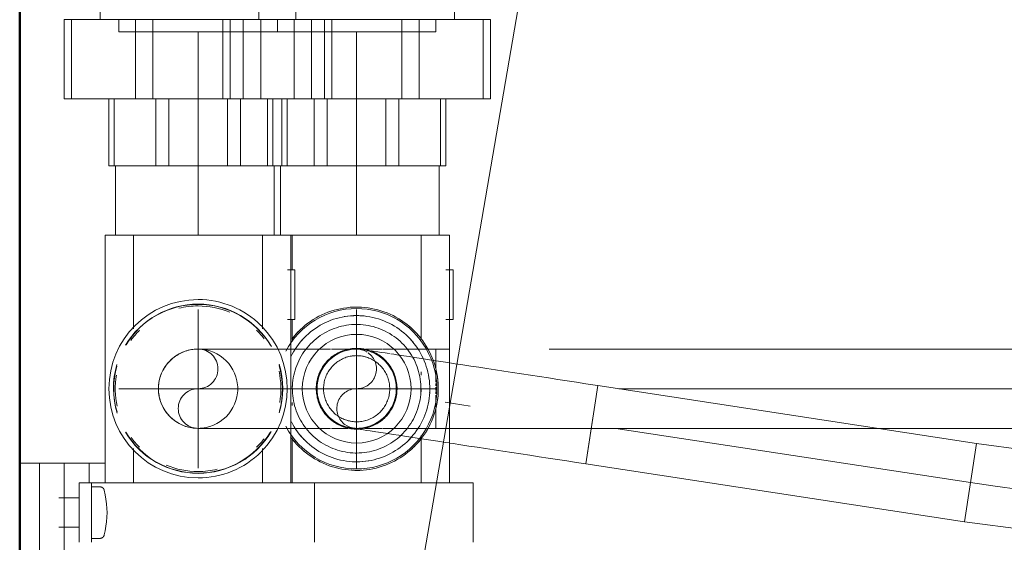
# Model space of a CAD drawing. Header units: millimetres. Extents: x -125 to 25178, y 4748 to 39091.
# Tile 86 of 118: x 18138 to 18337, y 36630 to 36735. Entities that reach past the tile are written whole.
import ezdxf

# ---------------------------------------------------------------- set-up
doc = ezdxf.new("R2010")
doc.units = ezdxf.units.MM
for name, pattern in [('ADSK_Осевая', [700, 500, -100, 0, -100]), ('ADSK_Скрыто', [300, 150, -150]), ('ADSK_Штриховая_ш3 п1_5', [225, 150, -75])]:
    doc.linetypes.add(name, pattern=pattern)
for name, color, linetype, lineweight in [('A-DETL-____-HDLN', 90, 'ADSK_Скрыто', 9), ('A-DETL-____-MBND', 5, 'ADSK_Штриховая_ш3 п1_5', 20), ('A-WALL-____-MCUT', 113, 'Continuous', 50), ('A-WALL-____-OTLN', 113, 'Continuous', 20), ('M-EQPM-___-IDEN', 50, 'Continuous', 20), ('M-EQPM-____-OTLN', 50, 'Continuous', 20), ('P-PIPE-____-CNTR', 3, 'ADSK_Осевая', 20), ('P-PIPE-____-OTLN', 3, 'Continuous', 20)]:
    doc.layers.add(name, color=color, linetype=linetype, lineweight=lineweight)

# ---------------------------------------------------------------- blocks, each defined once
blk = doc.blocks.new('Прямая форма - V line-612541-В_Этаж 03_Отопление')
at = {"layer": 'A-WALL-____-MCUT', "color": 9}
blk.add_line((400, 0), (7702.21, 0), dxfattribs=at)
blk = doc.blocks.new('Прямая форма - SW - 019-612542-В_Этаж 03_Отопление')
blk.add_blockref('Прямая форма - V line-612541-В_Этаж 03_Отопление', (0, 0))
blk = doc.blocks.new('V line_ifc_RVT-1-В_Этаж 03_Отопление')
at = {"layer": 'A-WALL-____-OTLN', "color": 253, "lineweight": 20, "rotation": 90}
blk.add_blockref('Прямая форма - SW - 019-612542-В_Этаж 03_Отопление', (34063.24, 30037.63), dxfattribs=at)
blk = doc.blocks.new('ADSK_СШПЭ Аксиальный_Поворот с фиксатором - Поворот трубы-1648732-В_Этаж 03_Отопление')
at = {"layer": 'A-DETL-____-MBND', "color": 10}
for p, q in [((-40, 8), (-40, -8)), ((38.33, -13.96), (40.75, 1.86))]:
    blk.add_line(p, q, dxfattribs=at)
at = {"layer": 'A-DETL-____-MBND', "color": 10, "flags": 128}
for points in [[(40.75, 1.86), (19.58, 4.67), (-1.69, 6.62), (-23.02, 7.73), (-40, 8)], [(-40, -8), (-19.28, -8.41), (1.4, -9.66), (22.01, -11.73), (38.33, -13.96)]]:
    blk.add_lwpolyline(points, dxfattribs=at)
blk = doc.blocks.new('ADSK_Коллектор с регулирующими клапанами и расходомерами - N5-1658361-В_Этаж 03_Отопление')
at = {"layer": 'A-DETL-____-HDLN', "flags": 128}
for points in [[(50.92, 16.64), (50.94, 16.67), (50.96, 16.7), (50.98, 16.73), (51, 16.76), (51.02, 16.79), (51.05, 16.81), (51.07, 16.84), (51.1, 16.86), (51.13, 16.89), (51.16, 16.91), (51.18, 16.93), (51.21, 16.95), (51.25, 16.97)], [(60.77, 16.96), (60.8, 16.94), (60.83, 16.92), (60.86, 16.9), (60.88, 16.88), (60.91, 16.85), (60.94, 16.83), (60.96, 16.8), (60.99, 16.77), (61.01, 16.75), (61.03, 16.72), (61.05, 16.69), (61.07, 16.66)]]:
    blk.add_lwpolyline(points, dxfattribs=at)
at = {"layer": 'M-EQPM-____-OTLN'}
for p, q in [((62, 91.5), (50, 91.5)), ((50, 91.5), (50, 85)), ((7, 87.5), (7, 86.03)), ((17, 87.5), (7, 87.5)), ((17, 86.03), (17, 87.5)), ((50, 86.75), (0, 86.75)), ((0, 86.75), (0, 81.55)), ((50, 59.5), (50, 85)), ((0, 81), (0, 81.55)), ((21.06, 81), (0, 81)), ((0, 81), (0, 80)), ((0, 56), (0, 80)), ((28.24, 81), (27.62, 81)), ((31.61, 81), (31, 81)), ((50, 81), (40.44, 81)), ((62, 59.5), (50, 59.5)), ((50, 59.5), (50, 53)), ((0, 56), (0, 55)), ((0, 55), (7, 55)), ((0, 54.75), (0, 55)), ((50, 54.75), (0, 54.75)), ((0, 54.75), (0, 49.55)), ((7, 55.5), (7, 54.03)), ((17, 55.5), (7, 55.5)), ((17, 54.03), (17, 55.5)), ((17, 55), (21.56, 55)), ((30.39, 55), (31, 55)), ((33.76, 55), (34.38, 55)), ((40.94, 55), (50, 55)), ((50, 18.5), (50, 53)), ((0, 49), (0, 49.55)), ((18.93, 49), (0, 49)), ((0, 49), (0, 48)), ((0, 24), (0, 48)), ((50, 49), (43.07, 49)), ((0, 24), (0, 23)), ((0, 23), (18.93, 23)), ((0, 22.45), (0, 23)), ((0, 22.45), (0, 17.25)), ((43.07, 23), (50, 23)), ((50, 14.5), (50, 18.5)), ((0, 17.25), (50, 17.25)), ((46, 14), (46, 17.34)), ((50.8, 16.19), (50.8, 14.5)), ((61.2, 14.5), (61.2, 16.19)), ((50, 14), (46, 14)), ((46, 14), (46, 11.66)), ((50, 12), (50, 14.5)), ((62, 14.5), (50, 14.5)), ((50, 12), (62, 12)), ((53.04, 12), (53.04, 7.93)), ((58.96, 7.93), (58.96, 12)), ((46, 10.17), (46, 11.66)), ((46, 9), (46, 10.17)), ((66, 9), (46, 9)), ((46, 9), (46, 6.66)), ((46, 5.17), (46, 6.66)), ((46, 4), (46, 5.17)), ((46, 4), (46, 0)), ((56, 4), (46, 4)), ((66, 4), (56, 4)), ((46, 0), (56, 0)), ((56, 0), (66, 0))]:
    blk.add_line(p, q, dxfattribs=at)
at = {"layer": 'M-EQPM-____-OTLN', "flags": 128}
for points in [[(47.48, 68), (47.47, 68.66), (47.43, 69.32), (47.36, 69.97), (47.27, 70.63), (47.15, 71.27), (47.01, 71.92), (46.84, 72.56), (46.65, 73.18), (46.43, 73.81), (46.18, 74.42), (45.91, 75.02), (45.62, 75.61), (45.3, 76.19), (44.97, 76.76), (44.6, 77.31), (44.22, 77.84), (43.82, 78.36), (43.39, 78.87), (42.95, 79.36), (42.48, 79.82), (42, 80.27), (41.5, 80.7), (40.99, 81.11), (40.45, 81.5), (39.91, 81.87), (39.34, 82.21), (38.77, 82.54), (38.18, 82.84), (37.58, 83.11), (36.97, 83.36), (36.35, 83.59), (35.73, 83.79), (35.09, 83.97), (34.45, 84.12), (33.8, 84.24), (33.15, 84.34), (32.49, 84.42), (31.84, 84.46), (31.18, 84.48), (30.52, 84.48), (29.86, 84.44), (29.2, 84.38), (28.55, 84.3), (27.9, 84.19), (27.26, 84.05), (26.62, 83.89), (25.98, 83.7), (25.36, 83.49), (24.75, 83.25), (24.14, 82.99), (23.55, 82.7), (22.96, 82.39), (22.4, 82.06), (21.84, 81.7), (21.3, 81.33), (20.77, 80.93), (20.27, 80.51), (19.77, 80.07), (19.3, 79.61), (18.85, 79.13), (18.41, 78.64), (17.99, 78.13), (17.6, 77.6), (17.23, 77.05), (16.88, 76.5), (16.55, 75.93), (16.24, 75.34), (15.96, 74.75), (15.7, 74.14), (15.47, 73.52), (15.26, 72.9), (15.08, 72.26), (14.92, 71.62), (14.79, 70.98), (14.68, 70.33), (14.6, 69.67), (14.55, 69.01), (14.52, 68.36), (14.52, 68)], [(45.76, 68), (45.74, 68.59), (45.71, 69.18), (45.65, 69.77), (45.57, 70.35), (45.46, 70.93), (45.33, 71.51), (45.18, 72.08), (45.01, 72.64), (44.81, 73.2), (44.59, 73.75), (44.35, 74.29), (44.09, 74.81), (43.81, 75.33), (43.5, 75.84), (43.18, 76.33), (42.84, 76.81), (42.47, 77.28), (42.09, 77.73), (41.7, 78.17), (41.28, 78.59), (40.85, 78.99), (40.4, 79.37), (39.94, 79.74), (39.46, 80.09), (38.97, 80.42), (38.47, 80.73), (37.95, 81.01), (37.43, 81.28), (36.89, 81.53), (36.35, 81.75), (35.79, 81.96), (35.23, 82.14), (34.66, 82.29), (34.09, 82.43), (33.51, 82.54), (32.92, 82.63), (32.34, 82.69), (31.75, 82.74), (31.16, 82.75), (30.57, 82.75), (29.98, 82.72), (29.39, 82.67), (28.81, 82.59), (28.22, 82.49), (27.65, 82.37), (27.08, 82.22), (26.51, 82.06), (25.95, 81.87), (25.4, 81.65), (24.86, 81.42), (24.33, 81.16), (23.81, 80.88), (23.3, 80.59), (22.8, 80.27), (22.32, 79.93), (21.85, 79.57), (21.39, 79.2), (20.95, 78.8), (20.53, 78.39), (20.12, 77.97), (19.73, 77.52), (19.36, 77.07), (19, 76.59), (18.67, 76.11), (18.36, 75.61), (18.06, 75.09), (17.79, 74.57), (17.54, 74.04), (17.31, 73.5), (17.1, 72.94), (16.91, 72.38), (16.75, 71.82), (16.61, 71.24), (16.49, 70.66), (16.39, 70.08), (16.32, 69.5), (16.27, 68.91), (16.25, 68.32), (16.24, 68)], [(43.98, 68), (43.97, 68.52), (43.94, 69.04), (43.89, 69.55), (43.81, 70.07), (43.72, 70.58), (43.61, 71.08), (43.47, 71.59), (43.32, 72.08), (43.15, 72.57), (42.95, 73.05), (42.74, 73.53), (42.51, 73.99), (42.26, 74.45), (42, 74.89), (41.71, 75.33), (41.41, 75.75), (41.09, 76.16), (40.76, 76.56), (40.41, 76.94), (40.04, 77.31), (39.66, 77.66), (39.27, 78), (38.86, 78.33), (38.44, 78.63), (38.01, 78.92), (37.57, 79.19), (37.12, 79.45), (36.65, 79.68), (36.18, 79.9), (35.7, 80.1), (35.22, 80.27), (34.72, 80.43), (34.22, 80.57), (33.72, 80.69), (33.21, 80.79), (32.69, 80.87), (32.18, 80.92), (31.66, 80.96), (31.14, 80.98), (30.62, 80.97), (30.1, 80.95), (29.59, 80.9), (29.07, 80.83), (28.56, 80.75), (28.05, 80.64), (27.55, 80.51), (27.05, 80.36), (26.56, 80.2), (26.08, 80.01), (25.6, 79.8), (25.13, 79.58), (24.67, 79.33), (24.23, 79.07), (23.79, 78.79), (23.36, 78.49), (22.95, 78.18), (22.55, 77.85), (22.16, 77.5), (21.79, 77.14), (21.43, 76.77), (21.09, 76.38), (20.76, 75.97), (20.45, 75.56), (20.16, 75.13), (19.88, 74.69), (19.62, 74.24), (19.38, 73.78), (19.16, 73.31), (18.96, 72.83), (18.77, 72.35), (18.61, 71.86), (18.46, 71.36), (18.34, 70.85), (18.24, 70.34), (18.15, 69.83), (18.09, 69.32), (18.05, 68.8), (18.02, 68.28), (18.02, 68)], [(39.15, 68), (39.14, 68.33), (39.12, 68.65), (39.09, 68.98), (39.05, 69.3), (38.99, 69.62), (38.92, 69.94), (38.83, 70.25), (38.74, 70.56), (38.63, 70.87), (38.51, 71.17), (38.37, 71.47), (38.23, 71.76), (38.07, 72.05), (37.91, 72.33), (37.73, 72.6), (37.54, 72.87), (37.34, 73.12), (37.13, 73.37), (36.91, 73.61), (36.68, 73.85), (36.44, 74.07), (36.19, 74.28), (35.94, 74.48), (35.67, 74.68), (35.4, 74.86), (35.13, 75.03), (34.84, 75.19), (34.55, 75.34), (34.25, 75.47), (33.95, 75.6), (33.65, 75.71), (33.34, 75.81), (33.02, 75.9), (32.71, 75.97), (32.39, 76.03), (32.06, 76.08), (31.74, 76.12), (31.41, 76.14), (31.09, 76.15), (30.76, 76.15), (30.44, 76.13), (30.11, 76.1), (29.79, 76.06), (29.47, 76), (29.15, 75.94), (28.83, 75.86), (28.52, 75.76), (28.21, 75.66), (27.91, 75.54), (27.61, 75.41), (27.31, 75.27), (27.03, 75.12), (26.75, 74.95), (26.47, 74.78), (26.2, 74.59), (25.94, 74.39), (25.69, 74.18), (25.45, 73.97), (25.22, 73.74), (24.99, 73.51), (24.77, 73.26), (24.57, 73.01), (24.37, 72.75), (24.19, 72.48), (24.02, 72.2), (23.85, 71.92), (23.7, 71.63), (23.56, 71.34), (23.44, 71.04), (23.32, 70.73), (23.22, 70.42), (23.13, 70.11), (23.05, 69.79), (22.98, 69.47), (22.93, 69.15), (22.89, 68.83), (22.87, 68.5), (22.85, 68.18), (22.85, 68)], [(37.68, 68), (37.67, 68.27), (37.65, 68.53), (37.63, 68.8), (37.59, 69.06), (37.54, 69.33), (37.48, 69.59), (37.42, 69.84), (37.34, 70.1), (37.25, 70.35), (37.15, 70.6), (37.04, 70.84), (36.92, 71.08), (36.79, 71.32), (36.66, 71.55), (36.51, 71.77), (36.35, 71.99), (36.19, 72.2), (36.02, 72.4), (35.84, 72.6), (35.65, 72.79), (35.46, 72.97), (35.25, 73.15), (35.04, 73.31), (34.83, 73.47), (34.61, 73.62), (34.38, 73.76), (34.15, 73.89), (33.91, 74.01), (33.67, 74.12), (33.42, 74.22), (33.17, 74.31), (32.91, 74.4), (32.66, 74.47), (32.4, 74.53), (32.13, 74.58), (31.87, 74.62), (31.61, 74.65), (31.34, 74.67), (31.07, 74.68), (30.81, 74.67), (30.54, 74.66), (30.27, 74.64), (30.01, 74.6), (29.74, 74.56), (29.48, 74.5), (29.22, 74.44), (28.97, 74.36), (28.72, 74.27), (28.47, 74.18), (28.22, 74.07), (27.98, 73.95), (27.75, 73.83), (27.52, 73.69), (27.29, 73.55), (27.07, 73.4), (26.86, 73.24), (26.65, 73.07), (26.45, 72.89), (26.26, 72.7), (26.08, 72.51), (25.9, 72.31), (25.73, 72.1), (25.57, 71.89), (25.42, 71.67), (25.28, 71.44), (25.15, 71.21), (25.02, 70.97), (24.91, 70.73), (24.8, 70.49), (24.71, 70.24), (24.63, 69.98), (24.55, 69.73), (24.49, 69.47), (24.43, 69.21), (24.39, 68.94), (24.36, 68.68), (24.34, 68.41), (24.33, 68.14), (24.32, 68)], [(14.52, 68), (14.53, 67.34), (14.57, 66.68), (14.64, 66.03), (14.73, 65.37), (14.85, 64.73), (14.99, 64.08), (15.16, 63.44), (15.35, 62.82), (15.57, 62.19), (15.82, 61.58), (16.09, 60.98), (16.38, 60.39), (16.7, 59.81), (17.03, 59.24), (17.4, 58.69), (17.78, 58.16), (18.18, 57.64), (18.61, 57.13), (19.05, 56.64), (19.52, 56.18), (20, 55.73), (20.5, 55.3), (21.01, 54.89)], [(16.24, 68), (16.26, 67.41), (16.29, 66.82), (16.35, 66.23), (16.43, 65.65), (16.54, 65.07), (16.67, 64.49), (16.82, 63.92), (16.99, 63.36), (17.19, 62.8), (17.41, 62.25), (17.65, 61.71), (17.91, 61.19), (18.19, 60.67), (18.5, 60.16), (18.82, 59.67), (19.16, 59.19), (19.53, 58.72), (19.91, 58.27), (20.3, 57.83), (20.72, 57.41), (21.15, 57.01), (21.6, 56.63), (22.06, 56.26), (22.54, 55.91), (23.03, 55.58), (23.53, 55.27), (24.05, 54.99), (24.57, 54.72)], [(18.02, 68), (18.03, 67.48), (18.06, 66.96), (18.11, 66.45), (18.19, 65.93), (18.28, 65.42), (18.39, 64.92), (18.53, 64.41), (18.68, 63.92), (18.85, 63.43), (19.05, 62.95), (19.26, 62.47), (19.49, 62.01), (19.74, 61.55), (20, 61.11), (20.29, 60.67), (20.59, 60.25), (20.91, 59.84), (21.24, 59.44), (21.59, 59.06), (21.96, 58.69), (22.34, 58.34), (22.73, 58), (23.14, 57.67), (23.56, 57.37), (23.99, 57.08), (24.43, 56.81), (24.88, 56.55), (25.35, 56.32), (25.82, 56.1), (26.3, 55.9), (26.78, 55.73), (27.28, 55.57), (27.78, 55.43), (28.28, 55.31), (28.79, 55.21), (29.31, 55.13), (29.82, 55.08), (30.34, 55.04), (30.86, 55.02), (31.38, 55.03), (31.9, 55.05), (32.41, 55.1), (32.93, 55.17), (33.44, 55.25), (33.95, 55.36), (34.45, 55.49), (34.95, 55.64), (35.44, 55.8), (35.92, 55.99), (36.4, 56.2), (36.87, 56.42), (37.33, 56.67), (37.77, 56.93), (38.21, 57.21), (38.64, 57.51), (39.05, 57.82), (39.45, 58.15), (39.84, 58.5), (40.21, 58.86), (40.57, 59.23), (40.91, 59.62), (41.24, 60.03), (41.55, 60.44), (41.84, 60.87), (42.12, 61.31), (42.38, 61.76), (42.62, 62.22), (42.84, 62.69), (43.04, 63.17), (43.23, 63.65), (43.39, 64.14), (43.54, 64.64), (43.66, 65.15), (43.76, 65.66), (43.85, 66.17), (43.91, 66.68), (43.95, 67.2), (43.98, 67.72), (43.98, 68)], [(22.85, 68), (22.86, 67.67), (22.88, 67.35), (22.91, 67.02), (22.95, 66.7), (23.01, 66.38), (23.08, 66.06), (23.17, 65.75), (23.26, 65.44), (23.37, 65.13), (23.49, 64.83), (23.63, 64.53), (23.77, 64.24), (23.93, 63.95), (24.09, 63.67), (24.27, 63.4), (24.46, 63.13), (24.66, 62.88), (24.87, 62.63), (25.09, 62.39), (25.32, 62.15), (25.56, 61.93), (25.81, 61.72), (26.06, 61.52), (26.33, 61.32), (26.6, 61.14), (26.87, 60.97), (27.16, 60.81), (27.45, 60.66), (27.75, 60.53), (28.05, 60.4), (28.35, 60.29), (28.66, 60.19), (28.98, 60.1), (29.29, 60.03), (29.61, 59.97), (29.94, 59.92), (30.26, 59.88), (30.59, 59.86), (30.91, 59.85), (31.24, 59.85), (31.56, 59.87), (31.89, 59.9), (32.21, 59.94), (32.53, 60), (32.85, 60.06), (33.17, 60.14), (33.48, 60.24), (33.79, 60.34), (34.09, 60.46), (34.39, 60.59), (34.69, 60.73), (34.97, 60.88), (35.25, 61.05), (35.53, 61.22), (35.8, 61.41), (36.06, 61.61), (36.31, 61.82), (36.55, 62.03), (36.78, 62.26), (37.01, 62.49), (37.23, 62.74), (37.43, 62.99), (37.63, 63.25), (37.81, 63.52), (37.98, 63.8), (38.15, 64.08), (38.3, 64.37), (38.44, 64.66), (38.56, 64.96), (38.68, 65.27), (38.78, 65.58), (38.87, 65.89), (38.95, 66.21), (39.02, 66.53), (39.07, 66.85), (39.11, 67.17), (39.13, 67.5), (39.15, 67.82), (39.15, 68)], [(24.32, 68), (24.33, 67.73), (24.35, 67.47), (24.37, 67.2), (24.41, 66.94), (24.46, 66.67), (24.52, 66.41), (24.58, 66.16), (24.66, 65.9), (24.75, 65.65), (24.85, 65.4), (24.96, 65.16), (25.08, 64.92), (25.21, 64.68), (25.34, 64.45), (25.49, 64.23), (25.65, 64.01), (25.81, 63.8), (25.98, 63.6), (26.16, 63.4), (26.35, 63.21), (26.54, 63.03), (26.75, 62.85), (26.96, 62.69), (27.17, 62.53), (27.39, 62.38), (27.62, 62.24), (27.85, 62.11), (28.09, 61.99), (28.33, 61.88), (28.58, 61.78), (28.83, 61.69), (29.09, 61.6), (29.34, 61.53), (29.6, 61.47), (29.87, 61.42), (30.13, 61.38), (30.39, 61.35), (30.66, 61.33), (30.93, 61.32), (31.19, 61.33), (31.46, 61.34), (31.73, 61.36), (31.99, 61.4), (32.26, 61.44), (32.52, 61.5), (32.78, 61.56), (33.03, 61.64), (33.28, 61.73), (33.53, 61.82), (33.78, 61.93), (34.02, 62.05), (34.25, 62.17), (34.48, 62.31), (34.71, 62.45), (34.93, 62.6), (35.14, 62.76), (35.35, 62.93), (35.55, 63.11), (35.74, 63.3), (35.92, 63.49), (36.1, 63.69), (36.27, 63.9), (36.43, 64.11), (36.58, 64.33), (36.72, 64.56), (36.85, 64.79), (36.98, 65.03), (37.09, 65.27), (37.2, 65.51), (37.29, 65.76), (37.37, 66.02), (37.45, 66.27), (37.51, 66.53), (37.57, 66.79), (37.61, 67.06), (37.64, 67.32), (37.66, 67.59), (37.67, 67.86), (37.68, 68)], [(37.67, 54.84), (38.19, 55.12), (38.7, 55.41), (39.2, 55.73), (39.68, 56.07), (40.15, 56.43), (40.61, 56.8), (41.05, 57.2), (41.47, 57.61), (41.88, 58.03), (42.27, 58.48), (42.64, 58.93), (43, 59.41), (43.33, 59.89), (43.64, 60.39), (43.94, 60.91), (44.21, 61.43), (44.46, 61.96), (44.69, 62.5), (44.9, 63.06), (45.09, 63.62), (45.25, 64.18), (45.39, 64.76), (45.51, 65.34), (45.61, 65.92), (45.68, 66.5), (45.73, 67.09), (45.75, 67.68), (45.76, 68)], [(40.7, 54.67), (41.23, 55.07), (41.73, 55.49), (42.23, 55.93), (42.7, 56.39), (43.15, 56.87), (43.59, 57.36), (44.01, 57.87), (44.4, 58.4), (44.77, 58.95), (45.12, 59.5), (45.45, 60.07), (45.76, 60.66), (46.04, 61.25), (46.3, 61.86), (46.53, 62.48), (46.74, 63.1), (46.92, 63.74), (47.08, 64.38), (47.21, 65.02), (47.32, 65.67), (47.4, 66.33), (47.45, 66.99), (47.48, 67.64), (47.48, 68)], [(50.8, 16.19), (50.8, 16.23), (50.8, 16.26), (50.81, 16.3), (50.81, 16.33), (50.82, 16.37), (50.83, 16.4), (50.84, 16.44), (50.85, 16.47), (50.86, 16.51), (50.87, 16.54), (50.89, 16.57), (50.9, 16.61), (50.92, 16.64), (50.94, 16.67), (50.96, 16.7), (50.98, 16.73), (51, 16.76), (51.02, 16.79), (51.05, 16.81), (51.07, 16.84), (51.1, 16.86), (51.13, 16.89), (51.16, 16.91), (51.18, 16.93), (51.21, 16.95), (51.25, 16.97), (51.28, 16.99), (51.31, 17), (51.34, 17.02), (51.38, 17.03), (51.41, 17.04), (51.44, 17.05), (51.48, 17.06), (51.5, 17.07)], [(51.5, 17.07), (52.4, 17.26), (53.31, 17.41), (54.23, 17.53), (55.15, 17.61), (56, 17.65)], [(56, 17.65), (56.92, 17.61), (57.84, 17.52), (58.76, 17.4), (59.67, 17.25), (60.5, 17.07)], [(60.5, 17.07), (60.54, 17.06), (60.57, 17.05), (60.61, 17.04), (60.64, 17.03), (60.67, 17.01), (60.7, 17), (60.74, 16.98), (60.77, 16.96), (60.8, 16.94), (60.83, 16.92), (60.86, 16.9), (60.88, 16.88), (60.91, 16.85), (60.94, 16.83), (60.96, 16.8), (60.99, 16.77), (61.01, 16.75), (61.03, 16.72), (61.05, 16.69), (61.07, 16.66), (61.09, 16.63), (61.11, 16.59), (61.12, 16.56), (61.13, 16.53), (61.15, 16.49), (61.16, 16.46), (61.17, 16.42), (61.18, 16.39), (61.18, 16.35), (61.19, 16.32), (61.2, 16.28), (61.2, 16.25), (61.2, 16.21), (61.2, 16.19)]]:
    blk.add_lwpolyline(points, dxfattribs=at)
at = {"layer": 'M-EQPM-____-OTLN'}
for centre, radius, start, end in [((31, 68), 16.19, 360, 180), ((31, 68), 16.48, 80.7583, 100.4701), ((31, 68), 14.76, 86.4164, 92.8479), ((31, 68), 14.76, 86.407, 92.8444), ((31, 68), 16.48, 129.0526, 142.0096), ((31, 68), 16.48, 42.7006, 52.2304), ((31, 68), 14.76, 129.4407, 138.1279), ((31, 68), 14.76, 129.4338, 138.1241), ((31, 68), 10.97, 0, 180), ((31, 68), 14.76, 45, 48.5734), ((31, 68), 14.76, 45, 48.569), ((31, 68), 8.15, 107.956, 120.5395), ((31, 68), 8.15, 59.4604, 71.6603), ((31, 68), 6.68, 164.5765, 180), ((31, 68), 6.68, 360, 15.4235), ((31, 68), 14.76, 360, 9.7004), ((31, 68), 14.76, 360, 9.6983), ((31, 68), 16.48, 177.6765, 180), ((31, 68), 16.48, 180, 182.6477), ((31, 68), 16.19, 180, 242.0876), ((31, 68), 14.76, 176.6203, 180), ((31, 68), 14.76, 176.6244, 180), ((31, 68), 14.76, 180, 189.7004), ((31, 68), 14.76, 180, 189.6983), ((31, 68), 10.97, 180, 0), ((31, 68), 8.15, 173.6012, 180), ((31, 68), 8.15, 180, 186.3955), ((31, 68), 6.68, 180, 195.4235), ((31, 68), 6.68, 344.5765, 360), ((31, 68), 16.19, 297.9124, 360), ((31, 68), 8.15, 360, 6.3955), ((31, 68), 8.15, 353.6012, 360), ((31, 68), 14.76, 356.6203, 360), ((31, 68), 14.76, 356.6244, 360), ((31, 68), 16.48, 360, 2.6477), ((31, 68), 16.48, 357.6765, 360), ((31, 68), 8.15, 240, 251.6603), ((31, 68), 8.15, 287.956, 300), ((31, 68), 14.76, 309.4338, 318.1241), ((31, 68), 14.76, 309.4407, 318.1279), ((31, 68), 16.48, 309.0526, 322.0096), ((31, 68), 16.48, 222.7006, 232.2345), ((31, 68), 14.76, 225, 228.5734), ((31, 68), 14.76, 225, 228.569), ((31, 36), 18, 45, 135), ((31, 36), 17.08, 73.3382, 106.8084), ((31, 36), 17.02, 74.579, 106.0052), ((31, 36), 16.71, 80.4736, 102.1893), ((31, 36), 17.08, 119.9177, 180), ((31, 36), 17.02, 121.0131, 180), ((31, 36), 17.08, 360, 59.535), ((31, 36), 17.02, 360, 58.6128), ((31, 36), 18, 135.1874, 180), ((31, 36), 16.71, 127.1098, 135), ((31, 36), 16.71, 45, 52.89), ((31, 36), 18, 360, 44.8125), ((31, 36), 16.71, 157.4248, 180), ((31, 36), 16.71, 360, 13.4458), ((31, 36), 18, 180, 360), ((31, 36), 17.08, 180, 239.0732), ((31, 36), 17.02, 180, 238.6128), ((31, 36), 16.71, 180, 193.4458), ((31, 36), 17.02, 301.0131, 360), ((31, 36), 17.08, 300.9267, 360), ((31, 36), 16.71, 337.4248, 360), ((31, 36), 16.71, 225, 234.2318), ((31, 36), 16.71, 306.2173, 315), ((31, 36), 17.08, 253.3382, 286.8084), ((31, 36), 17.02, 254.579, 286.0052), ((31, 36), 16.71, 260.4736, 282.1893)]:
    blk.add_arc(centre, radius, start, end, dxfattribs=at)
blk = doc.blocks.new('ADSK_Полипропилен_Муфта разъемная НР - 32 х 1_-1631817-В_Этаж 03_Отопление')
at = {"layer": 'A-DETL-____-HDLN', "color": 5}
for p, q in [((41, 13.1), (41, 13.16)), ((41, -13.16), (41, -13.1))]:
    blk.add_line(p, q, dxfattribs=at)
at = {"layer": 'P-PIPE-____-OTLN', "color": 170}
for p, q in [((-2.5, 27), (-2.5, 25.54)), ((13.5, 27), (-2.5, 27)), ((13.5, 25.54), (13.5, 27)), ((-2.5, 12.64), (-2.5, 25.54)), ((-2.5, 25.54), (13.5, 25.54)), ((13.5, 25.54), (13.5, 12.64)), ((-2.5, 19.75), (-18, 19.75)), ((-18, 19.75), (-18, -19.75)), ((13.5, 18), (27, 18)), ((27, 16.92), (27, 18)), ((27, 16.92), (13.5, 16.92)), ((27, 16.92), (27, 8.54)), ((41, 16.65), (27, 16.65)), ((-2.5, 12.64), (-2.5, 9.12)), ((13.5, 12.64), (-2.5, 12.64)), ((13.5, 9.12), (13.5, 12.64)), ((-2.5, -9.12), (-2.5, 9.12)), ((-2.5, 9.12), (13.5, 9.12)), ((13.5, 9.12), (13.5, -9.12)), ((13.5, 8.54), (27, 8.54)), ((27, 5.92), (27, 8.54)), ((27, 5.92), (13.5, 5.92)), ((27, 5.92), (27, -5.92)), ((13.5, -5.92), (27, -5.92)), ((27, -8.54), (27, -5.92)), ((-2.5, -9.12), (-2.5, -12.64)), ((13.5, -9.12), (-2.5, -9.12)), ((27, -8.54), (13.5, -8.54)), ((13.5, -12.64), (13.5, -9.12)), ((27, -8.54), (27, -16.92)), ((-2.5, -25.54), (-2.5, -12.64)), ((-2.5, -12.64), (13.5, -12.64)), ((13.5, -12.64), (13.5, -25.54)), ((13.5, -16.92), (27, -16.92)), ((27, -16.65), (41, -16.65)), ((27, -18), (27, -16.92)), ((-18, -19.75), (-2.5, -19.75)), ((27, -18), (13.5, -18)), ((-2.5, -25.54), (-2.5, -27)), ((13.5, -25.54), (-2.5, -25.54)), ((13.5, -27), (13.5, -25.54)), ((-2.5, -27), (13.5, -27))]:
    blk.add_line(p, q, dxfattribs=at)
blk = doc.blocks.new('ADSK_Полипропилен_Муфта разъемная НР - 32 х 1_-V40-В_Этаж 03_Отопление')
at = {"layer": 'A-DETL-____-HDLN', "color": 1}
for p, q in [((41, 13.1), (41, 13.16)), ((13.5, -9.12), (-2.5, -9.12)), ((-2.5, -12.64), (13.5, -12.64)), ((41, -13.16), (41, -13.1)), ((13.5, -16.92), (27, -16.92)), ((27, -16.65), (41, -16.65)), ((-18, -19.75), (-2.5, -19.75)), ((27, -18), (13.5, -18)), ((13.5, -25.54), (-2.5, -25.54)), ((-2.5, -27), (13.5, -27))]:
    blk.add_line(p, q, dxfattribs=at)
at = {"layer": 'P-PIPE-____-OTLN', "color": 10}
for p, q in [((-2.5, 27), (-2.5, 25.54)), ((13.5, 27), (-2.5, 27)), ((13.5, 25.54), (13.5, 27)), ((-2.5, 12.64), (-2.5, 25.54)), ((-2.5, 25.54), (13.5, 25.54)), ((13.5, 25.54), (13.5, 12.64)), ((-2.5, 19.75), (-18, 19.75)), ((-18, 19.75), (-18, -12.35)), ((13.5, 18), (27, 18)), ((27, 16.92), (27, 18)), ((27, 16.92), (13.5, 16.92)), ((27, 16.92), (27, 8.54)), ((41, 16.65), (27, 16.65)), ((-2.5, 12.64), (-2.5, 9.12)), ((13.5, 12.64), (-2.5, 12.64)), ((13.5, 9.12), (13.5, 12.64)), ((-2.5, -5), (-2.5, 9.12)), ((-2.5, 9.12), (13.5, 9.12)), ((13.5, 9.12), (13.5, -5)), ((13.5, 8.54), (27, 8.54)), ((27, 5.92), (27, 8.54)), ((27, 5.92), (13.5, 5.92)), ((27, 5.92), (27, -5.92)), ((13.5, -5.92), (27, -5.92)), ((27, -8.54), (27, -5.92)), ((27, -8.54), (13.5, -8.54)), ((27, -8.54), (27, -14))]:
    blk.add_line(p, q, dxfattribs=at)
blk = doc.blocks.new('ADSK_СШПЭ Аксиальный_Поворот с фиксатором - Поворот трубы-V75-В_Этаж 03_Отопление')
at = {"layer": 'A-DETL-____-HDLN', "color": 1}
for p, q in [((34131.09, 36618.6), (34131.41, 36618.6)), ((34179.29, 36607.3), (34179.9, 36611.25)), ((34131.52, 36602.47), (34131.4, 36602.49)), ((34135.11, 36601.92), (34134.77, 36601.97)), ((34135.63, 36601.84), (34135.27, 36601.9)), ((34140.07, 36601.16), (34139.73, 36601.21)), ((34140.91, 36601.03), (34140.2, 36601.14))]:
    blk.add_line(p, q, dxfattribs=at)
at = {"layer": 'A-DETL-____-HDLN', "color": 1, "flags": 128}
for points in [[(34124.23, 36614.46), (34124.27, 36614.52), (34124.43, 36614.8), (34124.6, 36615.07), (34124.79, 36615.33), (34124.98, 36615.58), (34125.18, 36615.83), (34125.4, 36616.07), (34125.62, 36616.3), (34125.85, 36616.52), (34126.09, 36616.73), (34126.34, 36616.93), (34126.6, 36617.12), (34126.86, 36617.3), (34127.14, 36617.47), (34127.41, 36617.63), (34127.7, 36617.78), (34127.99, 36617.91), (34128.28, 36618.04), (34128.58, 36618.15), (34128.89, 36618.25), (34129.19, 36618.34), (34129.5, 36618.41), (34129.82, 36618.48), (34130.13, 36618.53), (34130.45, 36618.57), (34130.77, 36618.59), (34130.87, 36618.59)], [(34131.62, 36618.59), (34131.73, 36618.59), (34132.05, 36618.56), (34132.37, 36618.53), (34132.45, 36618.51)], [(34132.45, 36618.51), (34132.49, 36618.51), (34132.6, 36618.49), (34132.79, 36618.46), (34133.06, 36618.42), (34133.4, 36618.37), (34133.7, 36618.32)], [(34134.22, 36618.24), (34134.3, 36618.23), (34134.86, 36618.14), (34135.49, 36618.05), (34136.2, 36617.94), (34136.97, 36617.82), (34137.81, 36617.69), (34137.9, 36617.68)], [(34138.17, 36617.64), (34138.72, 36617.55), (34139.7, 36617.4), (34140.74, 36617.24), (34141.84, 36617.08), (34142.49, 36616.98)], [(34142.62, 36616.96), (34143.01, 36616.9), (34144.23, 36616.71), (34145.51, 36616.52), (34146.84, 36616.31), (34148.23, 36616.1), (34149.67, 36615.88), (34149.96, 36615.83)], [(34123.33, 36611.81), (34123.39, 36612.13), (34123.46, 36612.44), (34123.54, 36612.75), (34123.63, 36613.06), (34123.73, 36613.36), (34123.85, 36613.66), (34123.98, 36613.95), (34124.12, 36614.24)], [(34124.13, 36606.94), (34124.07, 36607.06), (34123.93, 36607.35), (34123.81, 36607.64), (34123.7, 36607.94), (34123.6, 36608.25), (34123.51, 36608.56), (34123.43, 36608.87), (34123.37, 36609.18), (34123.32, 36609.5), (34123.28, 36609.81), (34123.26, 36610.13), (34123.24, 36610.45), (34123.24, 36610.77), (34123.26, 36611.09), (34123.28, 36611.41), (34123.32, 36611.73), (34123.33, 36611.81)], [(34130.03, 36602.7), (34129.72, 36602.75), (34129.4, 36602.82), (34129.09, 36602.9), (34128.79, 36602.99), (34128.49, 36603.09), (34128.19, 36603.21), (34127.89, 36603.34), (34127.61, 36603.48), (34127.32, 36603.63), (34127.05, 36603.79), (34126.78, 36603.97), (34126.52, 36604.15), (34126.26, 36604.34), (34126.02, 36604.55), (34125.78, 36604.76), (34125.55, 36604.98), (34125.33, 36605.22), (34125.12, 36605.46), (34124.92, 36605.71), (34124.73, 36605.96), (34124.55, 36606.23), (34124.38, 36606.5), (34124.22, 36606.78)], [(34130.97, 36602.55), (34130.72, 36602.59), (34130.44, 36602.63), (34130.23, 36602.67), (34130.09, 36602.69), (34130.03, 36602.7), (34130.03, 36602.7)], [(34134.77, 36601.97), (34133.98, 36602.09), (34133.26, 36602.2), (34132.6, 36602.3), (34132.02, 36602.39), (34131.8, 36602.43)], [(34139.73, 36601.21), (34138.61, 36601.38), (34137.55, 36601.55), (34136.56, 36601.7), (34135.63, 36601.84)], [(34149.96, 36599.65), (34149.14, 36599.77), (34147.65, 36600), (34146.19, 36600.22), (34144.79, 36600.44), (34143.44, 36600.65), (34142.15, 36600.84), (34140.91, 36601.03)]]:
    blk.add_lwpolyline(points, dxfattribs=at)
at = {"layer": 'A-DETL-____-HDLN', "color": 1}
for start, end in [(96.3028, 141.3028), (93.2836, 96.3028), (87.9351, 91.9078), (81.3028, 86.456), (27.9351, 81.3028), (141.3028, 151.9078), (156.3028, 171.3028), (153.2836, 156.3028), (351.3028, 26.456), (171.3028, 201.3028), (333.2836, 351.3028), (201.3028, 206.456), (207.9351, 216.3028), (216.3028, 266.456), (273.2836, 331.9078), (267.9351, 271.9078)]:
    blk.add_arc((34131.24, 36610.6), 8, start, end, dxfattribs=at)
at = {"layer": 'A-DETL-____-MBND', "color": 10}
for p, q in [((34178.69, 36603.35), (34179.29, 36607.3)), ((34177.48, 36595.44), (34178.69, 36603.35))]:
    blk.add_line(p, q, dxfattribs=at)
at = {"layer": 'A-DETL-____-MBND', "color": 10, "flags": 128}
for points in [[(34149.99, 36615.83), (34151.15, 36615.65), (34152.69, 36615.42), (34154.26, 36615.18), (34155.88, 36614.93), (34157.54, 36614.68), (34159.23, 36614.42), (34160.95, 36614.15), (34162.71, 36613.88), (34164.49, 36613.61), (34166.3, 36613.34), (34168.12, 36613.06), (34169.97, 36612.77), (34171.83, 36612.49), (34173.71, 36612.2), (34175.6, 36611.91), (34177.49, 36611.62), (34179.39, 36611.33), (34179.9, 36611.25)], [(34177.48, 36595.44), (34175.58, 36595.73), (34173.69, 36596.02), (34171.8, 36596.31), (34169.92, 36596.59), (34168.05, 36596.88), (34166.2, 36597.16), (34164.37, 36597.44), (34162.55, 36597.72), (34160.77, 36598), (34159, 36598.27), (34157.27, 36598.53), (34155.57, 36598.79), (34153.9, 36599.04), (34152.28, 36599.29), (34150.69, 36599.54), (34149.99, 36599.64)]]:
    blk.add_lwpolyline(points, dxfattribs=at)
blk = doc.blocks.new('ADSK_СШПЭ Аксиальный_Поворот с фиксатором - Поворот трубы-V76-В_Этаж 03_Отопление')
at = {"layer": 'A-DETL-____-HDLN', "color": 5}
for p, q in [((34129.96, 36668.6), (34130.88, 36668.6)), ((34131.08, 36668.6), (34131.4, 36668.6)), ((34131.65, 36668.6), (34132.67, 36668.6)), ((34147.24, 36664.77), (34147.24, 36668.6)), ((34147.24, 36662.68), (34147.24, 36664.37)), ((34147.24, 36661.91), (34147.24, 36662.68)), ((34147.24, 36661.21), (34147.24, 36661.65)), ((34147.24, 36660.6), (34147.24, 36660.94)), ((34147.24, 36660.27), (34147.24, 36660.6)), ((34147.24, 36659.56), (34147.24, 36660)), ((34147.24, 36658.53), (34147.24, 36659.3)), ((34147.24, 36656.85), (34147.24, 36658.53)), ((34147.24, 36652.6), (34147.24, 36656.47)), ((34118.79, 36652.6), (34118.58, 36652.6)), ((34120.14, 36652.6), (34118.91, 36652.6)), ((34120.96, 36652.6), (34120.14, 36652.6)), ((34121.74, 36652.6), (34121.09, 36652.6)), ((34125.99, 36652.6), (34125.08, 36652.6)), ((34126.8, 36652.6), (34126.19, 36652.6)), ((34128.55, 36652.6), (34126.8, 36652.6)), ((34129.44, 36652.6), (34128.55, 36652.6)), ((34130.33, 36652.6), (34129.82, 36652.6)), ((34130.88, 36652.6), (34130.33, 36652.6)), ((34131.4, 36652.6), (34131.08, 36652.6)), ((34132.14, 36652.6), (34131.6, 36652.6)), ((34132.52, 36652.6), (34132.14, 36652.6)), ((34133.98, 36652.6), (34132.91, 36652.6)), ((34135.83, 36652.6), (34133.98, 36652.6)), ((34136.29, 36652.6), (34135.83, 36652.6)), ((34137.7, 36652.6), (34136.49, 36652.6)), ((34143.4, 36652.6), (34141.49, 36652.6)), ((34143.58, 36652.6), (34143.4, 36652.6)), ((34145.32, 36652.6), (34143.7, 36652.6)), ((34147.24, 36652.6), (34145.32, 36652.6))]:
    blk.add_line(p, q, dxfattribs=at)
at = {"layer": 'A-DETL-____-HDLN', "color": 5, "flags": 128}
for points in [[(34091.24, 36660.6), (34091.25, 36660.92), (34091.27, 36661.24), (34091.3, 36661.56), (34091.34, 36661.88), (34091.4, 36662.19), (34091.47, 36662.51), (34091.55, 36662.82), (34091.65, 36663.12), (34091.75, 36663.42), (34091.87, 36663.72), (34092, 36664.01), (34092.14, 36664.3), (34092.3, 36664.58), (34092.46, 36664.85), (34092.64, 36665.12), (34092.82, 36665.38), (34093.02, 36665.63), (34093.23, 36665.88), (34093.44, 36666.12), (34093.67, 36666.34), (34093.9, 36666.56), (34094.14, 36666.77), (34094.39, 36666.97), (34094.65, 36667.16), (34094.92, 36667.34), (34095.19, 36667.5), (34095.47, 36667.66), (34095.76, 36667.81), (34096.05, 36667.94), (34096.34, 36668.06), (34096.64, 36668.17), (34096.95, 36668.27), (34097.26, 36668.35), (34097.57, 36668.43), (34097.88, 36668.49), (34098.2, 36668.54), (34098.52, 36668.57), (34098.83, 36668.59), (34099.15, 36668.6), (34099.24, 36668.6)], [(34099.24, 36668.6), (34099.28, 36668.6), (34099.39, 36668.6), (34099.59, 36668.6), (34099.85, 36668.6), (34100.2, 36668.6), (34100.62, 36668.6), (34101.11, 36668.6), (34101.68, 36668.6), (34102.32, 36668.6), (34103.03, 36668.6), (34103.81, 36668.6), (34104.67, 36668.6), (34105.59, 36668.6), (34106.57, 36668.6), (34107.62, 36668.6), (34108.74, 36668.6), (34109.92, 36668.6), (34111.15, 36668.6), (34112.45, 36668.6), (34113.8, 36668.6), (34115.2, 36668.6), (34116.66, 36668.6), (34118.16, 36668.6), (34118.78, 36668.6)], [(34118.9, 36668.6), (34119.71, 36668.6), (34120.96, 36668.6)], [(34121.09, 36668.6), (34121.31, 36668.6), (34122.94, 36668.6), (34124.62, 36668.6), (34125.99, 36668.6)], [(34126.19, 36668.6), (34126.33, 36668.6), (34128.07, 36668.6), (34129.57, 36668.6)], [(34133.04, 36668.6), (34133.48, 36668.6), (34135.33, 36668.6), (34136.29, 36668.6)], [(34136.49, 36668.6), (34137.2, 36668.6), (34139.08, 36668.6), (34140.98, 36668.6), (34141.4, 36668.6)], [(34141.52, 36668.6), (34142.89, 36668.6), (34143.58, 36668.6)], [(34143.7, 36668.6), (34144.8, 36668.6), (34146.72, 36668.6), (34147.24, 36668.6)], [(34099.24, 36652.6), (34098.92, 36652.61), (34098.6, 36652.63), (34098.28, 36652.66), (34097.97, 36652.71), (34097.65, 36652.76), (34097.34, 36652.83), (34097.03, 36652.92), (34096.72, 36653.01), (34096.42, 36653.12), (34096.13, 36653.24), (34095.83, 36653.37), (34095.55, 36653.51), (34095.27, 36653.66), (34094.99, 36653.83), (34094.72, 36654), (34094.46, 36654.19), (34094.21, 36654.38), (34093.97, 36654.59), (34093.73, 36654.81), (34093.5, 36655.03), (34093.28, 36655.26), (34093.07, 36655.51), (34092.88, 36655.76), (34092.69, 36656.02), (34092.51, 36656.28), (34092.34, 36656.55), (34092.19, 36656.83), (34092.04, 36657.12), (34091.91, 36657.41), (34091.78, 36657.71), (34091.67, 36658.01), (34091.58, 36658.31), (34091.49, 36658.62), (34091.42, 36658.93), (34091.36, 36659.24), (34091.31, 36659.56), (34091.27, 36659.88), (34091.25, 36660.2), (34091.24, 36660.52), (34091.24, 36660.6)], [(34118.58, 36652.6), (34117.06, 36652.6), (34115.59, 36652.6), (34114.17, 36652.6), (34112.81, 36652.6), (34111.5, 36652.6), (34110.25, 36652.6), (34109.05, 36652.6), (34107.92, 36652.6), (34106.85, 36652.6), (34105.85, 36652.6), (34104.91, 36652.6), (34104.04, 36652.6), (34103.23, 36652.6), (34102.5, 36652.6), (34101.84, 36652.6), (34101.26, 36652.6), (34100.74, 36652.6), (34100.3, 36652.6), (34099.94, 36652.6), (34099.65, 36652.6), (34099.44, 36652.6), (34099.3, 36652.6), (34099.24, 36652.6), (34099.24, 36652.6)], [(34125.08, 36652.6), (34123.39, 36652.6), (34121.74, 36652.6)], [(34141.39, 36652.6), (34139.59, 36652.6), (34137.7, 36652.6)]]:
    blk.add_lwpolyline(points, dxfattribs=at)
at = {"layer": 'A-DETL-____-HDLN', "color": 5}
for start, end in [(0, 180), (180, 0)]:
    blk.add_arc((34099.24, 36660.6), 8, start, end, dxfattribs=at)

msp = doc.modelspace()

# ---------------------------------------------------------------- linework, layer by layer
at = {"layer": 'A-DETL-____-HDLN', "color": 5}
for p, q in [((18158.46, 36735.06), (18158.46, 36732.6)), ((18190.46, 36732.6), (18190.46, 36735.06)), ((18225.16, 36668.6), (18222.46, 36668.6)), ((18222.46, 36668.6), (18222.46, 36664.77)), ((18222.46, 36664.37), (18222.46, 36661.91)), ((18222.46, 36661.65), (18222.46, 36661.2)), ((18222.46, 36660.94), (18222.46, 36660.27)), ((18222.46, 36660.01), (18222.46, 36659.56)), ((18222.46, 36659.3), (18222.46, 36656.86)), ((18222.46, 36656.47), (18222.46, 36652.6)), ((18222.46, 36652.6), (18253.34, 36652.6))]:
    msp.add_line(p, q, dxfattribs=at)
at = {"layer": 'A-DETL-____-HDLN', "color": 1}
for p, q in [((18190.46, 36735.06), (18190.46, 36732.6)), ((18222.46, 36732.6), (18222.46, 36735.06)), ((18158.46, 36732.6), (18222.46, 36732.6)), ((18255.12, 36661.25), (18254.52, 36657.3))]:
    msp.add_line(p, q, dxfattribs=at)
at = {"layer": 'A-DETL-____-HDLN', "color": 5}
for centre, radius, start, end in [((18174.46, 36660.6), 8, 0, 180), ((18174.46, 36664.6), 4, 270, 90), ((18174.46, 36660.6), 8, 180, 0), ((18174.46, 36656.6), 4, 90, 270)]:
    msp.add_arc(centre, radius, start, end, dxfattribs=at)
at = {"layer": 'A-DETL-____-HDLN', "color": 1}
for centre, radius, start, end in [((18206.46, 36660.6), 8, 0, 180), ((18206.46, 36664.6), 4, 57.5114, 90), ((18206.46, 36664.6), 4, 270, 54.8648), ((18206.46, 36660.6), 8, 180, 0), ((18206.46, 36656.6), 4, 90, 234.8648), ((18206.46, 36656.6), 4, 237.5114, 270)]:
    msp.add_arc(centre, radius, start, end, dxfattribs=at)
at = {"layer": 'A-DETL-____-MBND', "color": 170}
for p, q in [((19745.28, 36668.61), (18225.21, 36668.6)), ((19745.28, 36660.61), (18259.37, 36660.6)), ((18253.39, 36652.6), (19745.28, 36652.61))]:
    msp.add_line(p, q, dxfattribs=at)
at = {"layer": 'A-DETL-____-MBND', "color": 10}
for p, q in [((18331.56, 36649.56), (18255.12, 36661.25)), ((18224.31, 36657.87), (18229.34, 36657.1)), ((18254.52, 36657.3), (18252.7, 36645.44)), ((18258.76, 36652.6), (18330.35, 36641.65)), ((18329.14, 36633.75), (18331.56, 36649.56)), ((18252.7, 36645.44), (18329.14, 36633.75))]:
    msp.add_line(p, q, dxfattribs=at)
msp.add_arc((18409.89, 37161.62), 526.01, 261.3028, 270, dxfattribs=at)
at = {"layer": 'M-EQPM-___-IDEN'}
msp.add_line((18168.97, 36329.08), (18580.83, 38730.14), dxfattribs=at)
at = {"layer": 'P-PIPE-____-CNTR', "color": 170}
for p, q in [((18174.46, 36732.6), (18174.46, 36691.6)), ((18174.46, 36644.6), (18174.46, 36676.6)), ((18158.46, 36660.6), (18190.46, 36660.6))]:
    msp.add_line(p, q, dxfattribs=at)
at = {"layer": 'P-PIPE-____-CNTR', "color": 10}
for p, q in [((18206.46, 36732.6), (18206.46, 36691.6)), ((18206.46, 36644.6), (18206.46, 36676.6)), ((18190.46, 36660.6), (18222.46, 36660.6))]:
    msp.add_line(p, q, dxfattribs=at)

# ---------------------------------------------------------------- block references
at = {"lineweight": 9}
msp.add_blockref('V line_ifc_RVT-1-В_Этаж 03_Отопление', (-15924.78, 0), dxfattribs=at)
at = {"layer": 'A-DETL-____-HDLN', "color": 5, "rotation": 270.0000468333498}
msp.add_blockref('ADSK_Полипропилен_Муфта разъемная НР - 32 х 1_-1631817-В_Этаж 03_Отопление', (18174.46, 36732.6), dxfattribs=at)
at = {"layer": 'A-DETL-____-HDLN', "color": 1, "rotation": 270.0000468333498}
msp.add_blockref('ADSK_Полипропилен_Муфта разъемная НР - 32 х 1_-V40-В_Этаж 03_Отопление', (18206.46, 36732.6), dxfattribs=at)
at = {"layer": 'A-DETL-____-HDLN', "rotation": 270.0000468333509}
msp.add_blockref('ADSK_Коллектор с регулирующими клапанами и расходомерами - N5-1658361-В_Этаж 03_Отопление', (18138.46, 36691.6), dxfattribs=at)
at = {"layer": 'A-DETL-____-HDLN', "color": 5}
msp.add_blockref('ADSK_СШПЭ Аксиальный_Поворот с фиксатором - Поворот трубы-V76-В_Этаж 03_Отопление', (-15924.78, 0), dxfattribs=at)
at = {"layer": 'A-DETL-____-HDLN', "color": 1}
msp.add_blockref('ADSK_СШПЭ Аксиальный_Поворот с фиксатором - Поворот трубы-V75-В_Этаж 03_Отопление', (-15924.78, 50), dxfattribs=at)
at = {"layer": 'A-DETL-____-MBND', "color": 10, "rotation": 180.0000468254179}
msp.add_blockref('ADSK_СШПЭ Аксиальный_Поворот с фиксатором - Поворот трубы-1648732-В_Этаж 03_Отопление', (18369.89, 36635.6), dxfattribs=at)

doc.saveas('drawing.dxf')
